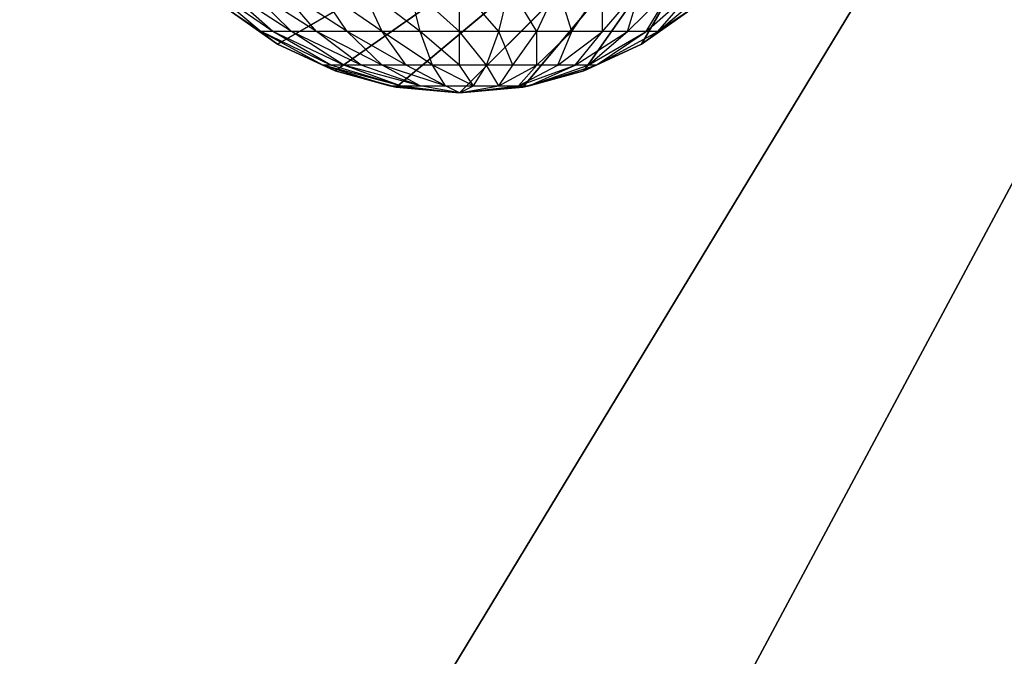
# Model space of a CAD drawing. Extents: x 226 to 378, y -30 to 313.
# Tile 41 of 256: x 278.21 to 279.93, y 46.34 to 47.45. Entities that reach past the tile are written whole.
import ezdxf

# ---------------------------------------------------------------- set-up
doc = ezdxf.new("R2010")
doc.units = 0
doc.header["$LTSCALE"] = 25.4
doc.layers.get('0').update_dxf_attribs({"color": 13, "linetype": 'CONTINUOUS'})
for name, color, linetype in [('_NCL1_62', 7, 'CONTINUOUS'), ('_NCL1_64', 250, 'CONTINUOUS'), ('_NCL1_9', 41, 'CONTINUOUS')]:
    doc.layers.add(name, color=color, linetype=linetype)

# ---------------------------------------------------------------- blocks, each defined once
blk = doc.blocks.new('EWON_2005CD_4005CD_COSY141')
at = {"color": 0}
for p, q in [((105.41, 276.8913, 297.18), (83.82, 241.2705, 297.18)), ((105.41, 276.8913, 297.18), (83.82, 241.2705, 297.18)), ((85.09, 241.2705, 298.45), (104.14, 276.8913, 298.45)), ((85.09, 241.2705, 298.45), (104.14, 276.8913, 298.45))]:
    blk.add_line(p, q, dxfattribs=at)
at = {"layer": '_NCL1_9', "color": 0}
for p, q in [((99.06, 265.43, 297.18), (98.425, 264.795, 297.18)), ((99.06, 265.43, 297.18), (98.425, 264.795, 297.18)), ((99.06, 265.43, 309.245), (98.9385, 265.4178, 309.2692)), ((98.9497, 265.4203, 297.18), (99.06, 265.43, 297.18)), ((99.06, 265.43, 297.18), (98.9497, 265.4203, 309.245)), ((99.06, 265.43, 297.18), (98.9497, 265.4203, 309.245)), ((98.9497, 265.4203, 309.245), (99.06, 265.43, 309.245)), ((98.9497, 265.4203, 297.18), (99.06, 265.43, 297.18)), ((99.06, 265.43, 309.245), (98.957, 265.4178, 309.3138)), ((99.06, 265.43, 309.245), (98.9912, 265.4178, 309.348)), ((99.06, 265.43, 309.245), (99.0358, 265.4178, 309.3665)), ((99.1815, 265.4178, 309.2692), (99.06, 265.43, 309.245)), ((99.163, 265.4178, 309.3138), (99.06, 265.43, 309.245)), ((99.06, 265.43, 309.245), (99.0842, 265.4178, 309.3665)), ((99.06, 265.43, 309.245), (99.1288, 265.4178, 309.348)), ((99.06, 265.43, 297.18), (99.1703, 265.4203, 297.18)), ((99.1703, 265.4203, 297.18), (99.06, 265.43, 309.245)), ((99.06, 265.43, 309.245), (99.06, 265.43, 297.18)), ((99.06, 265.43, 309.245), (99.06, 265.43, 297.18)), ((99.1703, 265.4203, 297.18), (99.06, 265.43, 309.245)), ((99.06, 265.43, 309.245), (99.1703, 265.4203, 309.245)), ((99.06, 265.43, 297.18), (99.1703, 265.4203, 297.18)), ((99.1703, 265.4203, 297.18), (98.425, 264.795, 297.18)), ((99.1703, 265.4203, 297.18), (98.425, 264.795, 297.18)), ((98.9497, 265.4203, 297.18), (98.425, 264.795, 297.18)), ((98.9497, 265.4203, 297.18), (98.425, 264.795, 297.18)), ((98.9385, 265.4178, 309.2692), (98.8216, 265.3817, 309.2924)), ((98.9385, 265.4178, 309.2692), (98.8355, 265.3817, 309.338)), ((98.8428, 265.3917, 297.18), (98.9497, 265.4203, 297.18)), ((98.9497, 265.4203, 297.18), (98.8428, 265.3917, 309.245)), ((98.9497, 265.4203, 297.18), (98.8428, 265.3917, 309.245)), ((98.8428, 265.3917, 309.245), (98.9497, 265.4203, 309.245)), ((98.8428, 265.3917, 297.18), (98.9497, 265.4203, 297.18)), ((98.9385, 265.4178, 309.2692), (98.8428, 265.3917, 309.245)), ((98.9385, 265.4178, 309.2692), (98.8579, 265.3817, 309.38)), ((98.957, 265.4178, 309.3138), (98.8579, 265.3817, 309.38)), ((98.957, 265.4178, 309.3138), (98.8882, 265.3817, 309.4168)), ((98.957, 265.4178, 309.3138), (98.925, 265.3817, 309.447)), ((98.9912, 265.4178, 309.348), (98.925, 265.3817, 309.447)), ((98.9497, 265.4203, 309.245), (98.9385, 265.4178, 309.2692)), ((98.957, 265.4178, 309.3138), (98.9385, 265.4178, 309.2692)), ((98.9497, 265.4203, 309.245), (98.9497, 265.4203, 297.18)), ((98.9497, 265.4203, 309.245), (98.9497, 265.4203, 297.18)), ((98.9912, 265.4178, 309.348), (98.957, 265.4178, 309.3138)), ((98.9912, 265.4178, 309.348), (98.967, 265.3817, 309.4695)), ((99.0358, 265.4178, 309.3665), (98.9912, 265.4178, 309.348)), ((98.9912, 265.4178, 309.348), (99.0126, 265.3817, 309.4833)), ((99.0358, 265.4178, 309.3665), (99.0126, 265.3817, 309.4833)), ((99.0842, 265.4178, 309.3665), (99.0358, 265.4178, 309.3665)), ((99.0358, 265.4178, 309.3665), (99.06, 265.3817, 309.488)), ((99.0358, 265.4178, 309.3665), (99.1074, 265.3817, 309.4833)), ((99.1288, 265.4178, 309.348), (99.0842, 265.4178, 309.3665)), ((99.0842, 265.4178, 309.3665), (99.1074, 265.3817, 309.4833)), ((99.0842, 265.4178, 309.3665), (99.153, 265.3817, 309.4695)), ((99.0842, 265.4178, 309.3665), (99.195, 265.3817, 309.447)), ((99.163, 265.4178, 309.3138), (99.1288, 265.4178, 309.348)), ((99.1288, 265.4178, 309.348), (99.195, 265.3817, 309.447)), ((99.1288, 265.4178, 309.348), (99.2318, 265.3817, 309.4168)), ((99.1288, 265.4178, 309.348), (99.262, 265.3817, 309.38)), ((99.1815, 265.4178, 309.2692), (99.163, 265.4178, 309.3138)), ((99.163, 265.4178, 309.3138), (99.262, 265.3817, 309.38)), ((99.163, 265.4178, 309.3138), (99.2845, 265.3817, 309.338)), ((99.163, 265.4178, 309.3138), (99.2983, 265.3817, 309.2924)), ((99.1815, 265.4178, 309.2692), (99.1703, 265.4203, 309.245)), ((99.1703, 265.4203, 297.18), (99.2772, 265.3917, 297.18)), ((99.2772, 265.3917, 297.18), (99.1703, 265.4203, 309.245)), ((99.1703, 265.4203, 309.245), (99.1703, 265.4203, 297.18)), ((99.1703, 265.4203, 309.245), (99.1703, 265.4203, 297.18)), ((99.2772, 265.3917, 297.18), (99.1703, 265.4203, 309.245)), ((99.1703, 265.4203, 309.245), (99.2772, 265.3917, 309.245)), ((99.1703, 265.4203, 297.18), (99.2772, 265.3917, 297.18)), ((99.2772, 265.3917, 309.245), (99.1815, 265.4178, 309.2692)), ((99.2983, 265.3817, 309.2924), (99.1815, 265.4178, 309.2692)), ((99.2772, 265.3917, 297.18), (98.425, 264.795, 297.18)), ((99.2772, 265.3917, 297.18), (98.425, 264.795, 297.18)), ((98.8428, 265.3917, 297.18), (98.425, 264.795, 297.18)), ((98.8428, 265.3917, 297.18), (98.425, 264.795, 297.18)), ((98.7425, 265.3449, 297.18), (98.8428, 265.3917, 297.18)), ((98.8428, 265.3917, 297.18), (98.7425, 265.3449, 309.245)), ((98.8428, 265.3917, 297.18), (98.7425, 265.3449, 309.245)), ((98.7425, 265.3449, 309.245), (98.8428, 265.3917, 309.245)), ((98.7425, 265.3449, 297.18), (98.8428, 265.3917, 297.18)), ((98.8428, 265.3917, 309.245), (98.8216, 265.3817, 309.2924)), ((98.8428, 265.3917, 309.245), (98.8428, 265.3917, 297.18)), ((98.8428, 265.3917, 309.245), (98.8428, 265.3917, 297.18)), ((99.2983, 265.3817, 309.2924), (99.2772, 265.3917, 309.245)), ((99.2772, 265.3917, 297.18), (99.3775, 265.3449, 297.18)), ((99.3775, 265.3449, 297.18), (99.2772, 265.3917, 309.245)), ((99.2772, 265.3917, 309.245), (99.2772, 265.3917, 297.18)), ((99.2772, 265.3917, 309.245), (99.2772, 265.3917, 297.18)), ((99.3775, 265.3449, 297.18), (99.2772, 265.3917, 309.245)), ((99.2772, 265.3917, 309.245), (99.3775, 265.3449, 309.245)), ((99.2772, 265.3917, 297.18), (99.3775, 265.3449, 297.18)), ((98.8216, 265.3817, 309.2924), (98.714, 265.323, 309.3138)), ((98.8216, 265.3817, 309.2924), (98.7341, 265.323, 309.38)), ((98.8355, 265.3817, 309.338), (98.7341, 265.323, 309.38)), ((98.8216, 265.3817, 309.2924), (98.7425, 265.3449, 309.245)), ((98.8355, 265.3817, 309.338), (98.7667, 265.323, 309.441)), ((98.8579, 265.3817, 309.38), (98.7667, 265.323, 309.441)), ((98.8579, 265.3817, 309.38), (98.8105, 265.323, 309.4945)), ((98.8882, 265.3817, 309.4168), (98.8105, 265.323, 309.4945)), ((98.8216, 265.3817, 309.2924), (98.8355, 265.3817, 309.338)), ((98.8355, 265.3817, 309.338), (98.8579, 265.3817, 309.38)), ((98.8579, 265.3817, 309.38), (98.8882, 265.3817, 309.4168)), ((98.8882, 265.3817, 309.4168), (98.864, 265.323, 309.5383)), ((98.925, 265.3817, 309.447), (98.864, 265.323, 309.5383)), ((98.8882, 265.3817, 309.4168), (98.925, 265.3817, 309.447)), ((98.925, 265.3817, 309.447), (98.925, 265.323, 309.5709)), ((98.925, 265.3817, 309.447), (98.967, 265.3817, 309.4695)), ((98.967, 265.3817, 309.4695), (98.925, 265.323, 309.5709)), ((98.967, 265.3817, 309.4695), (98.9912, 265.323, 309.591)), ((98.967, 265.3817, 309.4695), (99.0126, 265.3817, 309.4833)), ((99.0126, 265.3817, 309.4833), (98.9912, 265.323, 309.591)), ((99.0126, 265.3817, 309.4833), (99.06, 265.323, 309.5978)), ((99.0126, 265.3817, 309.4833), (99.06, 265.3817, 309.488)), ((99.06, 265.3817, 309.488), (99.06, 265.323, 309.5978)), ((99.06, 265.3817, 309.488), (99.1288, 265.323, 309.591)), ((99.06, 265.3817, 309.488), (99.1074, 265.3817, 309.4833)), ((99.1074, 265.3817, 309.4833), (99.1288, 265.323, 309.591)), ((99.1074, 265.3817, 309.4833), (99.195, 265.323, 309.5709)), ((99.1074, 265.3817, 309.4833), (99.153, 265.3817, 309.4695)), ((99.153, 265.3817, 309.4695), (99.195, 265.323, 309.5709)), ((99.153, 265.3817, 309.4695), (99.256, 265.323, 309.5383)), ((99.153, 265.3817, 309.4695), (99.195, 265.3817, 309.447)), ((99.195, 265.3817, 309.447), (99.256, 265.323, 309.5383)), ((99.195, 265.3817, 309.447), (99.3095, 265.323, 309.4945)), ((99.195, 265.3817, 309.447), (99.2318, 265.3817, 309.4168)), ((99.2318, 265.3817, 309.4168), (99.3095, 265.323, 309.4945)), ((99.2318, 265.3817, 309.4168), (99.3533, 265.323, 309.441)), ((99.2318, 265.3817, 309.4168), (99.262, 265.3817, 309.38)), ((99.262, 265.3817, 309.38), (99.3533, 265.323, 309.441)), ((99.262, 265.3817, 309.38), (99.3859, 265.323, 309.38)), ((99.262, 265.3817, 309.38), (99.2845, 265.3817, 309.338)), ((99.2845, 265.3817, 309.338), (99.3859, 265.323, 309.38)), ((99.2845, 265.3817, 309.338), (99.406, 265.323, 309.3138)), ((99.2845, 265.3817, 309.338), (99.2983, 265.3817, 309.2924)), ((99.3775, 265.3449, 309.245), (99.2983, 265.3817, 309.2924)), ((99.406, 265.323, 309.3138), (99.2983, 265.3817, 309.2924)), ((99.3775, 265.3449, 297.18), (98.425, 264.795, 297.18)), ((99.3775, 265.3449, 297.18), (98.425, 264.795, 297.18)), ((98.7425, 265.3449, 297.18), (98.425, 264.795, 297.18)), ((98.7425, 265.3449, 297.18), (98.425, 264.795, 297.18)), ((98.6518, 265.2814, 297.18), (98.7425, 265.3449, 297.18)), ((98.7425, 265.3449, 297.18), (98.6518, 265.2814, 309.245)), ((98.7425, 265.3449, 297.18), (98.6518, 265.2814, 309.245)), ((98.6518, 265.2814, 309.245), (98.7425, 265.3449, 309.245)), ((98.6518, 265.2814, 297.18), (98.7425, 265.3449, 297.18)), ((98.7425, 265.3449, 309.245), (98.714, 265.323, 309.3138)), ((98.7425, 265.3449, 309.245), (98.7425, 265.3449, 297.18)), ((98.7425, 265.3449, 309.245), (98.7425, 265.3449, 297.18)), ((99.406, 265.323, 309.3138), (99.3775, 265.3449, 309.245)), ((99.3775, 265.3449, 297.18), (99.4682, 265.2814, 297.18)), ((99.4682, 265.2814, 297.18), (99.3775, 265.3449, 309.245)), ((99.3775, 265.3449, 309.245), (99.3775, 265.3449, 297.18)), ((99.3775, 265.3449, 309.245), (99.3775, 265.3449, 297.18)), ((99.4682, 265.2814, 297.18), (99.3775, 265.3449, 309.245)), ((99.3775, 265.3449, 309.245), (99.4682, 265.2814, 309.245)), ((99.3775, 265.3449, 297.18), (99.4682, 265.2814, 297.18)), ((98.714, 265.323, 309.3138), (98.6196, 265.244, 309.3326)), ((98.714, 265.323, 309.3138), (98.6452, 265.244, 309.4168)), ((98.7341, 265.323, 309.38), (98.6452, 265.244, 309.4168)), ((98.6518, 265.2814, 309.245), (98.714, 265.323, 309.3138)), ((98.7341, 265.323, 309.38), (98.6866, 265.244, 309.4945)), ((98.7667, 265.323, 309.441), (98.6866, 265.244, 309.4945)), ((98.714, 265.323, 309.3138), (98.7341, 265.323, 309.38)), ((98.7341, 265.323, 309.38), (98.7667, 265.323, 309.441)), ((98.7667, 265.323, 309.441), (98.7425, 265.244, 309.5625)), ((98.8105, 265.323, 309.4945), (98.7425, 265.244, 309.5625)), ((98.7667, 265.323, 309.441), (98.8105, 265.323, 309.4945)), ((98.8105, 265.323, 309.4945), (98.8105, 265.244, 309.6183)), ((98.8105, 265.323, 309.4945), (98.864, 265.323, 309.5383)), ((98.864, 265.323, 309.5383), (98.8105, 265.244, 309.6183)), ((98.864, 265.323, 309.5383), (98.8882, 265.244, 309.6598)), ((98.864, 265.323, 309.5383), (98.925, 265.323, 309.5709)), ((98.925, 265.323, 309.5709), (98.8882, 265.244, 309.6598)), ((98.925, 265.323, 309.5709), (98.9724, 265.244, 309.6854)), ((98.925, 265.323, 309.5709), (98.9912, 265.323, 309.591)), ((98.9912, 265.323, 309.591), (98.9724, 265.244, 309.6854)), ((98.9912, 265.323, 309.591), (99.06, 265.244, 309.694)), ((98.9912, 265.323, 309.591), (99.06, 265.323, 309.5978)), ((99.06, 265.323, 309.5978), (99.06, 265.244, 309.694)), ((99.06, 265.323, 309.5978), (99.1476, 265.244, 309.6854)), ((99.06, 265.323, 309.5978), (99.1288, 265.323, 309.591)), ((99.1288, 265.323, 309.591), (99.1476, 265.244, 309.6854)), ((99.1288, 265.323, 309.591), (99.2318, 265.244, 309.6598)), ((99.1288, 265.323, 309.591), (99.195, 265.323, 309.5709)), ((99.195, 265.323, 309.5709), (99.2318, 265.244, 309.6598)), ((99.195, 265.323, 309.5709), (99.3095, 265.244, 309.6183)), ((99.195, 265.323, 309.5709), (99.256, 265.323, 309.5383)), ((99.256, 265.323, 309.5383), (99.3095, 265.244, 309.6183)), ((99.256, 265.323, 309.5383), (99.3775, 265.244, 309.5625)), ((99.256, 265.323, 309.5383), (99.3095, 265.323, 309.4945)), ((99.3095, 265.323, 309.4945), (99.3775, 265.244, 309.5625)), ((99.3095, 265.323, 309.4945), (99.4333, 265.244, 309.4945)), ((99.3095, 265.323, 309.4945), (99.3533, 265.323, 309.441)), ((99.3533, 265.323, 309.441), (99.4333, 265.244, 309.4945)), ((99.3533, 265.323, 309.441), (99.4748, 265.244, 309.4168)), ((99.3533, 265.323, 309.441), (99.3859, 265.323, 309.38)), ((99.3859, 265.323, 309.38), (99.4748, 265.244, 309.4168)), ((99.3859, 265.323, 309.38), (99.5004, 265.244, 309.3326)), ((99.3859, 265.323, 309.38), (99.406, 265.323, 309.3138)), ((99.4682, 265.2814, 309.245), (99.406, 265.323, 309.3138)), ((99.5004, 265.244, 309.3326), (99.406, 265.323, 309.3138))]:
    blk.add_line(p, q, dxfattribs=at)
at = {"color": 7}
mesh = blk.add_polyface(dxfattribs=at)
corners = [(105.41, 276.8913, 297.18), (83.82, 279.4295, 297.18), (83.82, 241.2705, 297.18)]
mesh.append_faces([[corners[k] for k in face] for face in [(0, 1, 2)]], dxfattribs={"color": 7})
mesh = blk.add_polyface(dxfattribs=at)
corners = [(104.14, 276.8913, 298.45), (85.09, 241.2705, 298.45), (85.09, 279.4295, 298.45)]
mesh.append_faces([[corners[k] for k in face] for face in [(0, 1, 2)]], dxfattribs={"color": 7})
mesh = blk.add_polyface(dxfattribs=at)
corners = [(105.41, 276.8913, 297.18), (83.82, 241.2705, 297.18), (105.41, 243.8087, 297.18)]
mesh.append_faces([[corners[k] for k in face] for face in [(0, 1, 2)]], dxfattribs={"color": 7})
mesh = blk.add_polyface(dxfattribs=at)
corners = [(104.14, 243.8087, 298.45), (85.09, 241.2705, 298.45), (104.14, 276.8913, 298.45)]
mesh.append_faces([[corners[k] for k in face] for face in [(0, 1, 2)]], dxfattribs={"color": 7})
at = {"layer": '_NCL1_62', "color": 7}
mesh = blk.add_polyface(dxfattribs=at)
corners = [(119.38, 342.9, 27.94), (45.72, 248.92, 27.94), (119.38, 151.13, 27.94)]
mesh.append_faces([[corners[k] for k in face] for face in [(0, 1, 2)]], dxfattribs={"color": 7})
mesh = blk.add_polyface(dxfattribs=at)
corners = [(119.38, 342.9, 27.94), (45.72, 254, 27.94), (45.72, 248.92, 27.94)]
mesh.append_faces([[corners[k] for k in face] for face in [(0, 1, 2)]], dxfattribs={"color": 7})
mesh = blk.add_polyface(dxfattribs=at)
corners = [(119.38, 342.9, 27.94), (45.72, 261.62, 27.94), (45.72, 254, 27.94)]
mesh.append_faces([[corners[k] for k in face] for face in [(0, 1, 2)]], dxfattribs={"color": 7})
mesh = blk.add_polyface(dxfattribs=at)
corners = [(119.38, 342.9, 27.94), (45.72, 266.7, 27.94), (45.72, 261.62, 27.94)]
mesh.append_faces([[corners[k] for k in face] for face in [(0, 1, 2)]], dxfattribs={"color": 7})
at = {"layer": '_NCL1_64', "color": 250}
mesh = blk.add_polyface(dxfattribs=at)
corners = [(111.76, 303.53, 297.18), (96.5397, 229.7113, 297.18), (96.3175, 230.0286, 297.18)]
mesh.append_faces([[corners[k] for k in face] for face in [(0, 1, 2)]], dxfattribs={"color": 250})
mesh = blk.add_polyface(dxfattribs=at)
corners = [(111.76, 303.53, 297.18), (96.3175, 230.0286, 297.18), (96.3175, 290.6714, 297.18)]
mesh.append_faces([[corners[k] for k in face] for face in [(0, 1, 2)]], dxfattribs={"color": 250})
mesh = blk.add_polyface(dxfattribs=at)
corners = [(111.76, 303.53, 297.18), (96.7035, 229.3601, 297.18), (96.5397, 229.7113, 297.18)]
mesh.append_faces([[corners[k] for k in face] for face in [(0, 1, 2)]], dxfattribs={"color": 250})
mesh = blk.add_polyface(dxfattribs=at)
corners = [(111.76, 303.53, 297.18), (106.68, 213.36, 297.18), (96.7035, 229.3601, 297.18)]
mesh.append_faces([[corners[k] for k in face] for face in [(0, 1, 2)]], dxfattribs={"color": 250})
at = {"layer": '_NCL1_9', "color": 41}
mesh = blk.add_polyface(dxfattribs=at)
corners = [(99.1703, 265.4203, 297.18), (99.06, 265.43, 297.18), (98.425, 264.795, 297.18)]
mesh.append_faces([[corners[k] for k in face] for face in [(0, 1, 2)]], dxfattribs={"color": 41})
mesh = blk.add_polyface(dxfattribs=at)
corners = [(99.06, 265.43, 297.18), (98.9497, 265.4203, 297.18), (98.425, 264.795, 297.18)]
mesh.append_faces([[corners[k] for k in face] for face in [(0, 1, 2)]], dxfattribs={"color": 41})
mesh = blk.add_polyface(dxfattribs=at)
corners = [(98.9497, 265.4203, 309.245), (98.9497, 265.4203, 297.18), (99.06, 265.43, 297.18)]
mesh.append_faces([[corners[k] for k in face] for face in [(0, 1, 2)]], dxfattribs={"color": 41})
mesh = blk.add_polyface(dxfattribs=at)
corners = [(98.9497, 265.4203, 309.245), (99.06, 265.43, 297.18), (99.06, 265.43, 309.245)]
mesh.append_faces([[corners[k] for k in face] for face in [(0, 1, 2)]], dxfattribs={"color": 41})
mesh = blk.add_polyface(dxfattribs=at)
corners = [(99.06, 265.43, 309.245), (99.06, 265.43, 297.18), (99.1703, 265.4203, 297.18)]
mesh.append_faces([[corners[k] for k in face] for face in [(0, 1, 2)]], dxfattribs={"color": 41})
mesh = blk.add_polyface(dxfattribs=at)
corners = [(99.06, 265.43, 309.245), (99.1703, 265.4203, 297.18), (99.1703, 265.4203, 309.245)]
mesh.append_faces([[corners[k] for k in face] for face in [(0, 1, 2)]], dxfattribs={"color": 41})
mesh = blk.add_polyface(dxfattribs=at)
corners = [(99.2772, 265.3917, 297.18), (99.1703, 265.4203, 297.18), (98.425, 264.795, 297.18)]
mesh.append_faces([[corners[k] for k in face] for face in [(0, 1, 2)]], dxfattribs={"color": 41})
mesh = blk.add_polyface(dxfattribs=at)
corners = [(98.9497, 265.4203, 297.18), (98.8428, 265.3917, 297.18), (98.425, 264.795, 297.18)]
mesh.append_faces([[corners[k] for k in face] for face in [(0, 1, 2)]], dxfattribs={"color": 41})
mesh = blk.add_polyface(dxfattribs=at)
corners = [(98.8428, 265.3917, 309.245), (98.8428, 265.3917, 297.18), (98.9497, 265.4203, 297.18)]
mesh.append_faces([[corners[k] for k in face] for face in [(0, 1, 2)]], dxfattribs={"color": 41})
mesh = blk.add_polyface(dxfattribs=at)
corners = [(98.8428, 265.3917, 309.245), (98.9497, 265.4203, 297.18), (98.9497, 265.4203, 309.245)]
mesh.append_faces([[corners[k] for k in face] for face in [(0, 1, 2)]], dxfattribs={"color": 41})
mesh = blk.add_polyface(dxfattribs=at)
corners = [(99.1703, 265.4203, 309.245), (99.1703, 265.4203, 297.18), (99.2772, 265.3917, 297.18)]
mesh.append_faces([[corners[k] for k in face] for face in [(0, 1, 2)]], dxfattribs={"color": 41})
mesh = blk.add_polyface(dxfattribs=at)
corners = [(99.1703, 265.4203, 309.245), (99.2772, 265.3917, 297.18), (99.2772, 265.3917, 309.245)]
mesh.append_faces([[corners[k] for k in face] for face in [(0, 1, 2)]], dxfattribs={"color": 41})
mesh = blk.add_polyface(dxfattribs=at)
corners = [(99.3775, 265.3449, 297.18), (99.2772, 265.3917, 297.18), (98.425, 264.795, 297.18)]
mesh.append_faces([[corners[k] for k in face] for face in [(0, 1, 2)]], dxfattribs={"color": 41})
mesh = blk.add_polyface(dxfattribs=at)
corners = [(98.8428, 265.3917, 297.18), (98.7425, 265.3449, 297.18), (98.425, 264.795, 297.18)]
mesh.append_faces([[corners[k] for k in face] for face in [(0, 1, 2)]], dxfattribs={"color": 41})
mesh = blk.add_polyface(dxfattribs=at)
corners = [(98.7425, 265.3449, 309.245), (98.7425, 265.3449, 297.18), (98.8428, 265.3917, 297.18)]
mesh.append_faces([[corners[k] for k in face] for face in [(0, 1, 2)]], dxfattribs={"color": 41})
mesh = blk.add_polyface(dxfattribs=at)
corners = [(98.7425, 265.3449, 309.245), (98.8428, 265.3917, 297.18), (98.8428, 265.3917, 309.245)]
mesh.append_faces([[corners[k] for k in face] for face in [(0, 1, 2)]], dxfattribs={"color": 41})
mesh = blk.add_polyface(dxfattribs=at)
corners = [(99.2772, 265.3917, 309.245), (99.2772, 265.3917, 297.18), (99.3775, 265.3449, 297.18)]
mesh.append_faces([[corners[k] for k in face] for face in [(0, 1, 2)]], dxfattribs={"color": 41})
mesh = blk.add_polyface(dxfattribs=at)
corners = [(99.2772, 265.3917, 309.245), (99.3775, 265.3449, 297.18), (99.3775, 265.3449, 309.245)]
mesh.append_faces([[corners[k] for k in face] for face in [(0, 1, 2)]], dxfattribs={"color": 41})
mesh = blk.add_polyface(dxfattribs=at)
corners = [(99.4682, 265.2814, 297.18), (99.3775, 265.3449, 297.18), (98.425, 264.795, 297.18)]
mesh.append_faces([[corners[k] for k in face] for face in [(0, 1, 2)]], dxfattribs={"color": 41})
mesh = blk.add_polyface(dxfattribs=at)
corners = [(98.7425, 265.3449, 297.18), (98.6518, 265.2814, 297.18), (98.425, 264.795, 297.18)]
mesh.append_faces([[corners[k] for k in face] for face in [(0, 1, 2)]], dxfattribs={"color": 41})
mesh = blk.add_polyface(dxfattribs=at)
corners = [(98.6518, 265.2814, 309.245), (98.6518, 265.2814, 297.18), (98.7425, 265.3449, 297.18)]
mesh.append_faces([[corners[k] for k in face] for face in [(0, 1, 2)]], dxfattribs={"color": 41})
mesh = blk.add_polyface(dxfattribs=at)
corners = [(98.6518, 265.2814, 309.245), (98.7425, 265.3449, 297.18), (98.7425, 265.3449, 309.245)]
mesh.append_faces([[corners[k] for k in face] for face in [(0, 1, 2)]], dxfattribs={"color": 41})
mesh = blk.add_polyface(dxfattribs=at)
corners = [(99.3775, 265.3449, 309.245), (99.3775, 265.3449, 297.18), (99.4682, 265.2814, 297.18)]
mesh.append_faces([[corners[k] for k in face] for face in [(0, 1, 2)]], dxfattribs={"color": 41})
mesh = blk.add_polyface(dxfattribs=at)
corners = [(99.3775, 265.3449, 309.245), (99.4682, 265.2814, 297.18), (99.4682, 265.2814, 309.245)]
mesh.append_faces([[corners[k] for k in face] for face in [(0, 1, 2)]], dxfattribs={"color": 41})

msp = doc.modelspace()

# ---------------------------------------------------------------- block references
at = {"color": 0, "rotation": 179.9999999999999}
msp.add_blockref('EWON_2005CD_4005CD_COSY141', (378.0374, 312.7553), dxfattribs=at)

doc.saveas('drawing.dxf')
